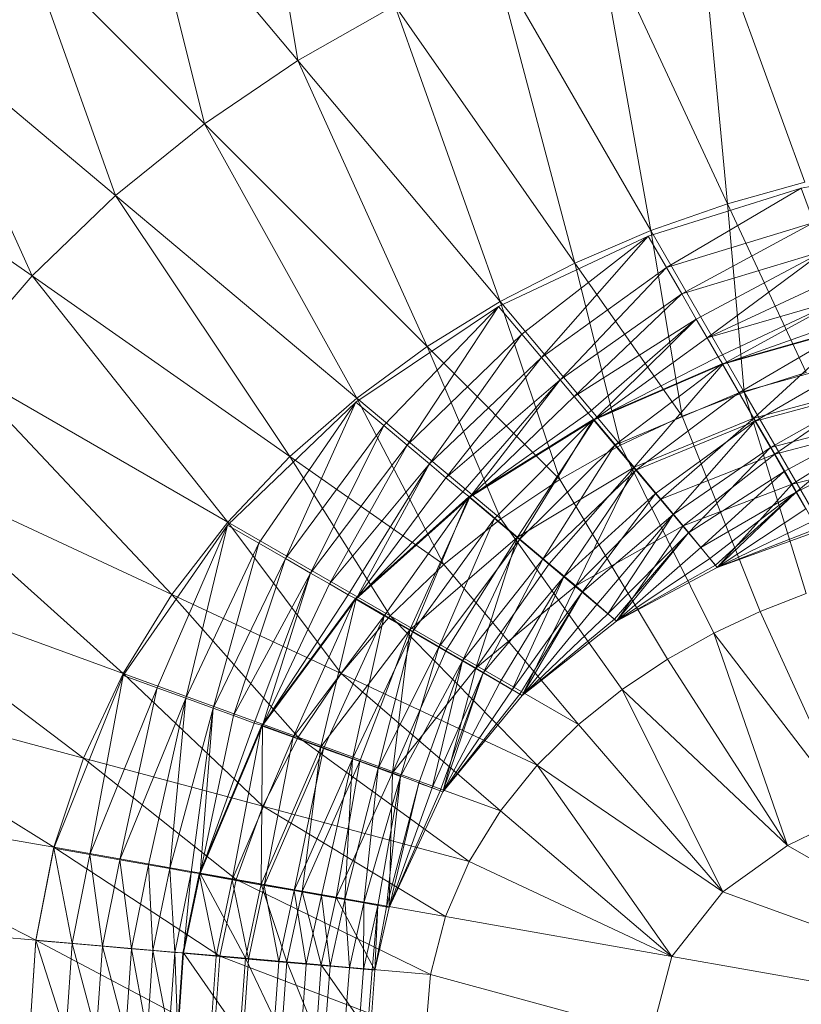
# Model space of a CAD drawing. Header units: metres. Extents: x 391.1 to 427.5, y 12.8 to 28.4.
# Tile 142 of 203: x 406.5428 to 406.6307, y 27.326 to 27.4368. Entities that reach past the tile are written whole.
import ezdxf

# ---------------------------------------------------------------- set-up
doc = ezdxf.new("R2010")
doc.units = ezdxf.units.M
doc.layers.add('A-DETL-____-MBND', color=7, linetype='Continuous', lineweight=18)

# ---------------------------------------------------------------- blocks, each defined once
blk = doc.blocks.new('Family - Inodor PA-152420-02_FON_P0A')
at = {"layer": 'A-DETL-____-MBND', "color": 253, "true_color": 0xaaaaaa}
for p, q in [((0.11998, 0.33779), (0.12462, 0.30944)), ((0.12462, 0.30944), (0.1072, 0.3302)), ((0.1072, 0.3302), (0.11411, 0.30232)), ((0.18164, 0.29575), (0.16961, 0.32879)), ((0.16961, 0.32879), (0.17296, 0.29333)), ((0.17296, 0.29333), (0.15807, 0.32526)), ((0.15807, 0.32526), (0.16433, 0.29031)), ((0.11411, 0.30232), (0.0941, 0.32233)), ((0.0941, 0.32233), (0.1041, 0.29424)), ((0.16433, 0.29031), (0.14668, 0.32087)), ((0.14668, 0.32087), (0.15578, 0.28666)), ((0.13551, 0.31561), (0.12462, 0.30944)), ((0.15578, 0.28666), (0.13551, 0.31561)), ((0.13551, 0.31561), (0.14737, 0.28232)), ((0.1041, 0.29424), (0.08242, 0.31244)), ((0.08242, 0.31244), (0.09472, 0.2852)), ((0.12462, 0.30944), (0.11411, 0.30232)), ((0.14737, 0.28232), (0.12462, 0.30944)), ((0.12462, 0.30944), (0.13916, 0.27727)), ((0.11411, 0.30232), (0.1041, 0.29424)), ((0.13916, 0.27727), (0.11411, 0.30232)), ((0.11411, 0.30232), (0.13124, 0.27147)), ((0.09472, 0.2852), (0.07154, 0.30143)), ((0.19854, 0.29818), (0.18124, 0.29507)), ((0.18164, 0.29575), (0.17296, 0.29333)), ((0.18124, 0.29507), (0.16404, 0.28969)), ((0.18124, 0.29507), (0.16609, 0.28614)), ((0.18124, 0.29507), (0.16609, 0.28614)), ((0.18265, 0.29122), (0.18124, 0.29507)), ((0.18124, 0.29507), (0.18265, 0.29122)), ((0.1041, 0.29424), (0.09472, 0.2852)), ((0.13124, 0.27147), (0.1041, 0.29424)), ((0.1041, 0.29424), (0.12373, 0.26489)), ((0.17296, 0.29333), (0.16433, 0.29031)), ((0.1818, 0.27436), (0.17296, 0.29333)), ((0.17296, 0.29333), (0.17482, 0.27214)), ((0.18265, 0.29122), (0.16609, 0.28614)), ((0.18265, 0.29122), (0.16609, 0.28614)), ((0.18265, 0.29122), (0.1678, 0.28318)), ((0.18265, 0.29122), (0.1678, 0.28318)), ((0.16433, 0.29031), (0.15578, 0.28666)), ((0.17482, 0.27214), (0.16433, 0.29031)), ((0.16433, 0.29031), (0.16785, 0.26942)), ((0.16404, 0.28969), (0.14719, 0.28178)), ((0.16404, 0.28969), (0.14982, 0.27864)), ((0.16404, 0.28969), (0.14982, 0.27864)), ((0.16404, 0.28969), (0.15202, 0.27602)), ((0.16404, 0.28969), (0.15202, 0.27602)), ((0.16609, 0.28614), (0.16404, 0.28969)), ((0.16404, 0.28969), (0.16609, 0.28614)), ((0.18381, 0.28801), (0.1678, 0.28318)), ((0.18381, 0.28801), (0.1678, 0.28318)), ((0.18381, 0.28801), (0.16944, 0.28034)), ((0.18381, 0.28801), (0.16944, 0.28034)), ((0.18381, 0.28801), (0.17066, 0.27823)), ((0.18381, 0.28801), (0.17066, 0.27823)), ((0.15578, 0.28666), (0.14737, 0.28232)), ((0.16609, 0.28614), (0.15202, 0.27602)), ((0.16609, 0.28614), (0.15202, 0.27602)), ((0.16609, 0.28614), (0.15413, 0.27351)), ((0.16609, 0.28614), (0.15413, 0.27351)), ((0.16785, 0.26942), (0.15578, 0.28666)), ((0.15578, 0.28666), (0.16093, 0.26617)), ((0.1678, 0.28318), (0.16609, 0.28614)), ((0.16609, 0.28614), (0.1678, 0.28318)), ((0.09472, 0.2852), (0.0861, 0.27521)), ((0.12373, 0.26489), (0.09472, 0.2852)), ((0.09472, 0.2852), (0.11674, 0.25752)), ((0.18494, 0.28492), (0.17066, 0.27823)), ((0.18494, 0.28492), (0.17066, 0.27823)), ((0.14737, 0.28232), (0.13916, 0.27727)), ((0.16093, 0.26617), (0.14737, 0.28232)), ((0.14737, 0.28232), (0.1541, 0.26233)), ((0.1678, 0.28318), (0.15413, 0.27351)), ((0.1678, 0.28318), (0.15413, 0.27351)), ((0.1678, 0.28318), (0.15569, 0.27164)), ((0.1678, 0.28318), (0.15569, 0.27164)), ((0.16944, 0.28034), (0.1678, 0.28318)), ((0.1678, 0.28318), (0.16944, 0.28034)), ((0.18577, 0.28263), (0.17066, 0.27823)), ((0.18577, 0.28263), (0.17066, 0.27823)), ((0.18577, 0.28263), (0.17189, 0.27611)), ((0.18577, 0.28263), (0.17189, 0.27611)), ((0.18577, 0.28263), (0.17243, 0.27527)), ((0.18577, 0.28263), (0.17243, 0.27527)), ((0.14719, 0.28178), (0.13114, 0.27102)), ((0.14719, 0.28178), (0.13428, 0.26839)), ((0.14719, 0.28178), (0.13428, 0.26839)), ((0.14719, 0.28178), (0.1369, 0.26619)), ((0.14719, 0.28178), (0.1369, 0.26619)), ((0.14982, 0.27864), (0.14719, 0.28178)), ((0.14719, 0.28178), (0.14982, 0.27864)), ((0.16944, 0.28034), (0.15569, 0.27164)), ((0.16944, 0.28034), (0.15569, 0.27164)), ((0.16944, 0.28034), (0.15727, 0.26976)), ((0.16944, 0.28034), (0.15727, 0.26976)), ((0.16944, 0.28034), (0.15796, 0.26903)), ((0.16944, 0.28034), (0.15796, 0.26903)), ((0.17066, 0.27823), (0.16944, 0.28034)), ((0.16944, 0.28034), (0.17066, 0.27823)), ((0.18661, 0.28033), (0.17243, 0.27527)), ((0.18661, 0.28033), (0.17243, 0.27527)), ((0.18691, 0.27948), (0.17234, 0.27532)), ((0.187, 0.27941), (0.17243, 0.27527)), ((0.187, 0.27941), (0.17243, 0.27527)), ((0.18691, 0.27948), (0.17422, 0.27206)), ((0.18691, 0.27948), (0.17422, 0.27206)), ((0.187, 0.27941), (0.17592, 0.26923)), ((0.187, 0.27941), (0.17592, 0.26923)), ((0.14982, 0.27864), (0.1369, 0.26619)), ((0.14982, 0.27864), (0.1369, 0.26619)), ((0.14982, 0.27864), (0.13941, 0.26408)), ((0.14982, 0.27864), (0.13941, 0.26408)), ((0.15202, 0.27602), (0.14982, 0.27864)), ((0.14982, 0.27864), (0.15202, 0.27602)), ((0.17066, 0.27823), (0.15796, 0.26903)), ((0.17066, 0.27823), (0.15796, 0.26903)), ((0.17189, 0.27611), (0.17066, 0.27823)), ((0.17066, 0.27823), (0.17189, 0.27611)), ((0.13916, 0.27727), (0.13124, 0.27147)), ((0.1541, 0.26233), (0.13916, 0.27727)), ((0.13916, 0.27727), (0.14744, 0.25788)), ((0.15202, 0.27602), (0.13941, 0.26408)), ((0.15202, 0.27602), (0.13941, 0.26408)), ((0.15202, 0.27602), (0.14128, 0.26252)), ((0.15202, 0.27602), (0.14128, 0.26252)), ((0.15413, 0.27351), (0.15202, 0.27602)), ((0.15202, 0.27602), (0.15413, 0.27351)), ((0.17189, 0.27611), (0.15796, 0.26903)), ((0.17189, 0.27611), (0.15796, 0.26903)), ((0.17243, 0.27527), (0.17189, 0.27611)), ((0.17189, 0.27611), (0.17243, 0.27527)), ((0.1882, 0.27593), (0.17422, 0.27206)), ((0.1882, 0.27593), (0.17422, 0.27206)), ((0.1882, 0.27593), (0.17605, 0.26889)), ((0.1882, 0.27593), (0.17605, 0.26889)), ((0.11674, 0.25752), (0.0861, 0.27521)), ((0.0861, 0.27521), (0.11043, 0.24938)), ((0.17234, 0.27532), (0.15785, 0.26907)), ((0.17243, 0.27527), (0.15796, 0.26903)), ((0.17243, 0.27527), (0.15796, 0.26903)), ((0.17234, 0.27532), (0.16028, 0.26618)), ((0.17234, 0.27532), (0.16028, 0.26618)), ((0.17243, 0.27527), (0.16244, 0.26369)), ((0.17243, 0.27527), (0.16244, 0.26369)), ((0.17422, 0.27206), (0.17234, 0.27532)), ((0.17234, 0.27532), (0.17422, 0.27206)), ((0.17592, 0.26923), (0.17243, 0.27527)), ((0.17243, 0.27527), (0.17592, 0.26923)), ((0.15413, 0.27351), (0.14128, 0.26252)), ((0.15413, 0.27351), (0.14128, 0.26252)), ((0.15413, 0.27351), (0.14316, 0.26094)), ((0.15413, 0.27351), (0.14316, 0.26094)), ((0.15413, 0.27351), (0.14396, 0.26034)), ((0.15413, 0.27351), (0.14396, 0.26034)), ((0.15569, 0.27164), (0.15413, 0.27351)), ((0.15413, 0.27351), (0.15569, 0.27164)), ((0.1818, 0.27436), (0.17482, 0.27214)), ((0.18939, 0.27285), (0.17592, 0.26923)), ((0.18939, 0.27285), (0.17592, 0.26923)), ((0.18945, 0.2725), (0.17605, 0.26889)), ((0.18945, 0.2725), (0.17605, 0.26889)), ((0.18945, 0.2725), (0.17777, 0.26592)), ((0.18945, 0.2725), (0.17777, 0.26592)), ((0.18939, 0.27285), (0.17826, 0.26518)), ((0.18939, 0.27285), (0.17826, 0.26518)), ((0.13124, 0.27147), (0.12373, 0.26489)), ((0.14744, 0.25788), (0.13124, 0.27147)), ((0.13124, 0.27147), (0.14103, 0.25277)), ((0.15569, 0.27164), (0.14396, 0.26034)), ((0.15569, 0.27164), (0.14396, 0.26034)), ((0.15727, 0.26976), (0.15569, 0.27164)), ((0.15569, 0.27164), (0.15727, 0.26976)), ((0.17422, 0.27206), (0.16028, 0.26618)), ((0.17422, 0.27206), (0.16028, 0.26618)), ((0.17422, 0.27206), (0.16263, 0.26338)), ((0.17422, 0.27206), (0.16263, 0.26338)), ((0.17482, 0.27214), (0.16785, 0.26942)), ((0.17605, 0.26889), (0.17422, 0.27206)), ((0.17422, 0.27206), (0.17605, 0.26889)), ((0.18692, 0.25119), (0.17482, 0.27214)), ((0.17482, 0.27214), (0.18179, 0.24951)), ((0.13114, 0.27102), (0.11669, 0.25718)), ((0.13114, 0.27102), (0.12024, 0.25514)), ((0.13114, 0.27102), (0.12024, 0.25514)), ((0.13114, 0.27102), (0.12321, 0.25343)), ((0.13114, 0.27102), (0.12321, 0.25343)), ((0.13428, 0.26839), (0.13114, 0.27102)), ((0.13114, 0.27102), (0.13428, 0.26839)), ((0.15785, 0.26907), (0.14385, 0.26035)), ((0.15727, 0.26976), (0.14396, 0.26034)), ((0.15727, 0.26976), (0.14396, 0.26034)), ((0.15796, 0.26903), (0.14396, 0.26034)), ((0.15796, 0.26903), (0.14396, 0.26034)), ((0.15785, 0.26907), (0.14674, 0.25793)), ((0.15785, 0.26907), (0.14674, 0.25793)), ((0.15796, 0.26903), (0.14931, 0.25585)), ((0.15796, 0.26903), (0.14931, 0.25585)), ((0.15785, 0.26907), (0.14954, 0.25558)), ((0.15785, 0.26907), (0.14954, 0.25558)), ((0.15796, 0.26903), (0.15727, 0.26976)), ((0.15727, 0.26976), (0.15796, 0.26903)), ((0.16028, 0.26618), (0.15785, 0.26907)), ((0.15785, 0.26907), (0.16028, 0.26618)), ((0.16244, 0.26369), (0.15796, 0.26903)), ((0.15796, 0.26903), (0.16244, 0.26369)), ((0.16785, 0.26942), (0.16093, 0.26617)), ((0.17592, 0.26923), (0.16244, 0.26369)), ((0.17592, 0.26923), (0.16244, 0.26369)), ((0.17592, 0.26923), (0.16545, 0.26011)), ((0.17592, 0.26923), (0.16545, 0.26011)), ((0.16785, 0.26942), (0.17661, 0.24748)), ((0.17826, 0.26518), (0.17592, 0.26923)), ((0.17592, 0.26923), (0.17826, 0.26518)), ((0.19063, 0.26927), (0.17777, 0.26592)), ((0.19063, 0.26927), (0.17777, 0.26592)), ((0.19063, 0.26927), (0.17932, 0.26323)), ((0.19063, 0.26927), (0.17932, 0.26323)), ((0.19063, 0.26927), (0.18066, 0.26091)), ((0.19063, 0.26927), (0.18066, 0.26091)), ((0.13428, 0.26839), (0.12321, 0.25343)), ((0.13428, 0.26839), (0.12321, 0.25343)), ((0.13428, 0.26839), (0.12605, 0.25179)), ((0.13428, 0.26839), (0.12605, 0.25179)), ((0.1369, 0.26619), (0.13428, 0.26839)), ((0.13428, 0.26839), (0.1369, 0.26619)), ((0.17605, 0.26889), (0.16263, 0.26338)), ((0.17605, 0.26889), (0.16263, 0.26338)), ((0.17605, 0.26889), (0.16483, 0.26075)), ((0.17605, 0.26889), (0.16483, 0.26075)), ((0.17605, 0.26889), (0.16682, 0.25837)), ((0.17605, 0.26889), (0.16682, 0.25837)), ((0.17777, 0.26592), (0.17605, 0.26889)), ((0.17605, 0.26889), (0.17777, 0.26592)), ((0.19099, 0.26846), (0.17826, 0.26518)), ((0.19099, 0.26846), (0.17826, 0.26518)), ((0.19099, 0.26846), (0.18021, 0.26181)), ((0.19099, 0.26846), (0.18021, 0.26181)), ((0.1369, 0.26619), (0.12605, 0.25179)), ((0.1369, 0.26619), (0.12605, 0.25179)), ((0.1369, 0.26619), (0.12816, 0.25057)), ((0.1369, 0.26619), (0.12816, 0.25057)), ((0.13941, 0.26408), (0.1369, 0.26619)), ((0.1369, 0.26619), (0.13941, 0.26408)), ((0.16028, 0.26618), (0.14954, 0.25558)), ((0.16028, 0.26618), (0.14954, 0.25558)), ((0.16028, 0.26618), (0.15217, 0.25337)), ((0.16028, 0.26618), (0.15217, 0.25337)), ((0.16093, 0.26617), (0.1541, 0.26233)), ((0.16263, 0.26338), (0.16028, 0.26618)), ((0.16028, 0.26618), (0.16263, 0.26338)), ((0.16093, 0.26617), (0.1714, 0.24503)), ((0.17777, 0.26592), (0.16682, 0.25837)), ((0.17777, 0.26592), (0.16682, 0.25837)), ((0.17777, 0.26592), (0.16855, 0.25632)), ((0.17777, 0.26592), (0.16855, 0.25632)), ((0.17932, 0.26323), (0.17777, 0.26592)), ((0.17777, 0.26592), (0.17932, 0.26323)), ((0.19169, 0.26636), (0.18066, 0.26091)), ((0.19169, 0.26636), (0.18066, 0.26091)), ((0.12373, 0.26489), (0.11674, 0.25752)), ((0.14103, 0.25277), (0.12373, 0.26489)), ((0.12373, 0.26489), (0.135, 0.24698)), ((0.17826, 0.26518), (0.16545, 0.26011)), ((0.17826, 0.26518), (0.16545, 0.26011)), ((0.17826, 0.26518), (0.16795, 0.25712)), ((0.17826, 0.26518), (0.16795, 0.25712)), ((0.18021, 0.26181), (0.17826, 0.26518)), ((0.17826, 0.26518), (0.18021, 0.26181)), ((0.19232, 0.2648), (0.18021, 0.26181)), ((0.19232, 0.2648), (0.18021, 0.26181)), ((0.19232, 0.2648), (0.18021, 0.26181)), ((0.11043, 0.24938), (0.07843, 0.26431)), ((0.07843, 0.26431), (0.10496, 0.24052)), ((0.13941, 0.26408), (0.12816, 0.25057)), ((0.13941, 0.26408), (0.12816, 0.25057)), ((0.13941, 0.26408), (0.13028, 0.24934)), ((0.13941, 0.26408), (0.13028, 0.24934)), ((0.13941, 0.26408), (0.13117, 0.24889)), ((0.13941, 0.26408), (0.13117, 0.24889)), ((0.14128, 0.26252), (0.13941, 0.26408)), ((0.13941, 0.26408), (0.14128, 0.26252)), ((0.16244, 0.26369), (0.14931, 0.25585)), ((0.16244, 0.26369), (0.14931, 0.25585)), ((0.16244, 0.26369), (0.15289, 0.25285)), ((0.16244, 0.26369), (0.15289, 0.25285)), ((0.16244, 0.26369), (0.15587, 0.25035)), ((0.16244, 0.26369), (0.15587, 0.25035)), ((0.16545, 0.26011), (0.16244, 0.26369)), ((0.16244, 0.26369), (0.16545, 0.26011)), ((0.14128, 0.26252), (0.13117, 0.24889)), ((0.14128, 0.26252), (0.13117, 0.24889)), ((0.14316, 0.26094), (0.14128, 0.26252)), ((0.14128, 0.26252), (0.14316, 0.26094)), ((0.16263, 0.26338), (0.15217, 0.25337)), ((0.16263, 0.26338), (0.15217, 0.25337)), ((0.16263, 0.26338), (0.15455, 0.25138)), ((0.16263, 0.26338), (0.15455, 0.25138)), ((0.16483, 0.26075), (0.16263, 0.26338)), ((0.16263, 0.26338), (0.16483, 0.26075)), ((0.17932, 0.26323), (0.16855, 0.25632)), ((0.17932, 0.26323), (0.16855, 0.25632)), ((0.17932, 0.26323), (0.16994, 0.25466)), ((0.17932, 0.26323), (0.16994, 0.25466)), ((0.18066, 0.26091), (0.17932, 0.26323)), ((0.17932, 0.26323), (0.18066, 0.26091)), ((0.1541, 0.26233), (0.14744, 0.25788)), ((0.1541, 0.26233), (0.16621, 0.24213)), ((0.18021, 0.26181), (0.16795, 0.25712)), ((0.18021, 0.26181), (0.16795, 0.25712)), ((0.18021, 0.26181), (0.16795, 0.25712)), ((0.18021, 0.26181), (0.1718, 0.25244)), ((0.18021, 0.26181), (0.1718, 0.25244)), ((0.18319, 0.25653), (0.18021, 0.26181)), ((0.18021, 0.26181), (0.18319, 0.25653)), ((0.14385, 0.26035), (0.13106, 0.24889)), ((0.14316, 0.26094), (0.13117, 0.24889)), ((0.14316, 0.26094), (0.13117, 0.24889)), ((0.14396, 0.26034), (0.13117, 0.24889)), ((0.14396, 0.26034), (0.13117, 0.24889)), ((0.14385, 0.26035), (0.13433, 0.247)), ((0.14385, 0.26035), (0.13433, 0.247)), ((0.14396, 0.26034), (0.13722, 0.2454)), ((0.14396, 0.26034), (0.13722, 0.2454)), ((0.14385, 0.26035), (0.1375, 0.24517)), ((0.14385, 0.26035), (0.1375, 0.24517)), ((0.14396, 0.26034), (0.14316, 0.26094)), ((0.14316, 0.26094), (0.14396, 0.26034)), ((0.14674, 0.25793), (0.14385, 0.26035)), ((0.14385, 0.26035), (0.14674, 0.25793)), ((0.14931, 0.25585), (0.14396, 0.26034)), ((0.14396, 0.26034), (0.14931, 0.25585)), ((0.16483, 0.26075), (0.15455, 0.25138)), ((0.16483, 0.26075), (0.15455, 0.25138)), ((0.16483, 0.26075), (0.1566, 0.24966)), ((0.16483, 0.26075), (0.1566, 0.24966)), ((0.16682, 0.25837), (0.16483, 0.26075)), ((0.16483, 0.26075), (0.16682, 0.25837)), ((0.18066, 0.26091), (0.16994, 0.25466)), ((0.18066, 0.26091), (0.16994, 0.25466)), ((0.18066, 0.26091), (0.17097, 0.25343)), ((0.18066, 0.26091), (0.17097, 0.25343)), ((0.18066, 0.26091), (0.1716, 0.25268)), ((0.18066, 0.26091), (0.1716, 0.25268)), ((0.18066, 0.26091), (0.1718, 0.25244)), ((0.18066, 0.26091), (0.1718, 0.25244)), ((0.18174, 0.25903), (0.18066, 0.26091)), ((0.18066, 0.26091), (0.18174, 0.25903)), ((0.16545, 0.26011), (0.15587, 0.25035)), ((0.16545, 0.26011), (0.15587, 0.25035)), ((0.16795, 0.25712), (0.16545, 0.26011)), ((0.16545, 0.26011), (0.16795, 0.25712)), ((0.16682, 0.25837), (0.1566, 0.24966)), ((0.16682, 0.25837), (0.1566, 0.24966)), ((0.16682, 0.25837), (0.15826, 0.24826)), ((0.16682, 0.25837), (0.15826, 0.24826)), ((0.16682, 0.25837), (0.15949, 0.24723)), ((0.16682, 0.25837), (0.15949, 0.24723)), ((0.16855, 0.25632), (0.16682, 0.25837)), ((0.16682, 0.25837), (0.16855, 0.25632)), ((0.18174, 0.25903), (0.1718, 0.25244)), ((0.18174, 0.25903), (0.1718, 0.25244)), ((0.11669, 0.25718), (0.10495, 0.24029)), ((0.11669, 0.25718), (0.1088, 0.2389)), ((0.11669, 0.25718), (0.1088, 0.2389)), ((0.11674, 0.25752), (0.11043, 0.24938)), ((0.11669, 0.25718), (0.11202, 0.23773)), ((0.11669, 0.25718), (0.11202, 0.23773)), ((0.12024, 0.25514), (0.11669, 0.25718)), ((0.11669, 0.25718), (0.12024, 0.25514)), ((0.135, 0.24698), (0.11674, 0.25752)), ((0.11674, 0.25752), (0.12949, 0.24049)), ((0.14674, 0.25793), (0.1375, 0.24517)), ((0.14674, 0.25793), (0.1375, 0.24517)), ((0.14674, 0.25793), (0.14047, 0.24346)), ((0.14674, 0.25793), (0.14047, 0.24346)), ((0.14744, 0.25788), (0.14103, 0.25277)), ((0.14954, 0.25558), (0.14674, 0.25793)), ((0.14674, 0.25793), (0.14954, 0.25558)), ((0.14744, 0.25788), (0.1611, 0.23872)), ((0.16795, 0.25712), (0.15587, 0.25035)), ((0.16795, 0.25712), (0.15587, 0.25035)), ((0.16795, 0.25712), (0.15587, 0.25035)), ((0.16795, 0.25712), (0.16048, 0.2464)), ((0.16795, 0.25712), (0.16048, 0.2464)), ((0.1718, 0.25244), (0.16795, 0.25712)), ((0.16795, 0.25712), (0.1718, 0.25244)), ((0.18254, 0.25765), (0.1718, 0.25244)), ((0.18254, 0.25765), (0.1718, 0.25244)), ((0.14931, 0.25585), (0.13722, 0.2454)), ((0.14931, 0.25585), (0.13722, 0.2454)), ((0.14931, 0.25585), (0.14126, 0.24306)), ((0.14931, 0.25585), (0.14126, 0.24306)), ((0.14931, 0.25585), (0.14464, 0.24112)), ((0.14931, 0.25585), (0.14464, 0.24112)), ((0.15289, 0.25285), (0.14931, 0.25585)), ((0.14931, 0.25585), (0.15289, 0.25285)), ((0.16855, 0.25632), (0.15949, 0.24723)), ((0.16855, 0.25632), (0.15949, 0.24723)), ((0.16855, 0.25632), (0.16024, 0.24661)), ((0.16855, 0.25632), (0.16024, 0.24661)), ((0.16855, 0.25632), (0.16048, 0.2464)), ((0.16855, 0.25632), (0.16048, 0.2464)), ((0.16994, 0.25466), (0.16855, 0.25632)), ((0.16855, 0.25632), (0.16994, 0.25466)), ((0.18303, 0.2568), (0.1718, 0.25244)), ((0.18303, 0.2568), (0.1718, 0.25244)), ((0.18319, 0.25653), (0.1718, 0.25244)), ((0.18319, 0.25653), (0.1718, 0.25244)), ((0.1718, 0.25244), (0.18319, 0.25653)), ((0.18319, 0.25653), (0.1718, 0.25244)), ((0.12024, 0.25514), (0.11202, 0.23773)), ((0.12024, 0.25514), (0.11202, 0.23773)), ((0.12024, 0.25514), (0.1151, 0.23661)), ((0.12024, 0.25514), (0.1151, 0.23661)), ((0.12321, 0.25343), (0.12024, 0.25514)), ((0.12024, 0.25514), (0.12321, 0.25343)), ((0.14954, 0.25558), (0.14047, 0.24346)), ((0.14954, 0.25558), (0.14047, 0.24346)), ((0.14954, 0.25558), (0.14315, 0.24191)), ((0.14954, 0.25558), (0.14315, 0.24191)), ((0.15217, 0.25337), (0.14954, 0.25558)), ((0.14954, 0.25558), (0.15217, 0.25337)), ((0.16994, 0.25466), (0.16048, 0.2464)), ((0.16994, 0.25466), (0.16048, 0.2464)), ((0.17097, 0.25343), (0.16994, 0.25466)), ((0.16994, 0.25466), (0.17097, 0.25343)), ((0.10496, 0.24052), (0.07185, 0.25257)), ((0.1005, 0.231), (0.07185, 0.25257)), ((0.12321, 0.25343), (0.1151, 0.23661)), ((0.12321, 0.25343), (0.1151, 0.23661)), ((0.12321, 0.25343), (0.11739, 0.23577)), ((0.12321, 0.25343), (0.11739, 0.23577)), ((0.12605, 0.25179), (0.12321, 0.25343)), ((0.12321, 0.25343), (0.12605, 0.25179)), ((0.14103, 0.25277), (0.135, 0.24698)), ((0.14103, 0.25277), (0.15617, 0.23475)), ((0.15217, 0.25337), (0.14315, 0.24191)), ((0.15217, 0.25337), (0.14315, 0.24191)), ((0.15289, 0.25285), (0.14464, 0.24112)), ((0.15289, 0.25285), (0.14464, 0.24112)), ((0.15217, 0.25337), (0.14547, 0.24057)), ((0.15217, 0.25337), (0.14547, 0.24057)), ((0.15455, 0.25138), (0.15217, 0.25337)), ((0.15217, 0.25337), (0.15455, 0.25138)), ((0.15587, 0.25035), (0.15289, 0.25285)), ((0.15289, 0.25285), (0.15587, 0.25035)), ((0.17097, 0.25343), (0.16048, 0.2464)), ((0.17097, 0.25343), (0.16048, 0.2464)), ((0.1716, 0.25268), (0.16048, 0.2464)), ((0.1716, 0.25268), (0.16048, 0.2464)), ((0.1718, 0.25244), (0.16048, 0.2464)), ((0.1718, 0.25244), (0.16048, 0.2464)), ((0.16048, 0.2464), (0.1718, 0.25244)), ((0.1718, 0.25244), (0.16048, 0.2464)), ((0.1716, 0.25268), (0.17097, 0.25343)), ((0.17097, 0.25343), (0.1716, 0.25268)), ((0.1718, 0.25244), (0.1716, 0.25268)), ((0.1716, 0.25268), (0.1718, 0.25244)), ((0.12605, 0.25179), (0.11739, 0.23577)), ((0.12605, 0.25179), (0.11739, 0.23577)), ((0.12605, 0.25179), (0.11969, 0.23493)), ((0.12605, 0.25179), (0.11969, 0.23493)), ((0.12605, 0.25179), (0.12065, 0.23464)), ((0.12605, 0.25179), (0.12065, 0.23464)), ((0.12816, 0.25057), (0.12605, 0.25179)), ((0.12605, 0.25179), (0.12816, 0.25057)), ((0.15455, 0.25138), (0.14547, 0.24057)), ((0.15455, 0.25138), (0.14547, 0.24057)), ((0.15455, 0.25138), (0.14735, 0.23948)), ((0.15455, 0.25138), (0.14735, 0.23948)), ((0.15455, 0.25138), (0.14874, 0.23868)), ((0.15455, 0.25138), (0.14874, 0.23868)), ((0.1566, 0.24966), (0.15455, 0.25138)), ((0.15455, 0.25138), (0.1566, 0.24966)), ((0.12816, 0.25057), (0.12065, 0.23464)), ((0.12816, 0.25057), (0.12065, 0.23464)), ((0.13028, 0.24934), (0.12816, 0.25057)), ((0.12816, 0.25057), (0.13028, 0.24934)), ((0.15587, 0.25035), (0.14464, 0.24112)), ((0.15587, 0.25035), (0.14464, 0.24112)), ((0.15587, 0.25035), (0.14464, 0.24112)), ((0.15587, 0.25035), (0.14986, 0.23804)), ((0.15587, 0.25035), (0.14986, 0.23804)), ((0.16048, 0.2464), (0.15587, 0.25035)), ((0.15587, 0.25035), (0.16048, 0.2464)), ((0.11043, 0.24938), (0.10496, 0.24052)), ((0.12949, 0.24049), (0.11043, 0.24938)), ((0.11043, 0.24938), (0.12466, 0.23335)), ((0.13028, 0.24934), (0.12065, 0.23464)), ((0.13028, 0.24934), (0.12065, 0.23464)), ((0.13117, 0.24889), (0.13028, 0.24934)), ((0.13028, 0.24934), (0.13117, 0.24889)), ((0.1566, 0.24966), (0.14874, 0.23868)), ((0.1566, 0.24966), (0.14874, 0.23868)), ((0.1566, 0.24966), (0.14959, 0.23819)), ((0.1566, 0.24966), (0.14959, 0.23819)), ((0.1566, 0.24966), (0.14986, 0.23804)), ((0.1566, 0.24966), (0.14986, 0.23804)), ((0.15826, 0.24826), (0.1566, 0.24966)), ((0.1566, 0.24966), (0.15826, 0.24826)), ((0.18179, 0.24951), (0.17661, 0.24748)), ((0.13106, 0.24889), (0.12054, 0.23462)), ((0.13117, 0.24889), (0.12065, 0.23464)), ((0.13117, 0.24889), (0.12065, 0.23464)), ((0.13106, 0.24889), (0.12409, 0.23333)), ((0.13106, 0.24889), (0.12409, 0.23333)), ((0.13117, 0.24889), (0.12721, 0.23226)), ((0.13117, 0.24889), (0.12721, 0.23226)), ((0.13433, 0.247), (0.13106, 0.24889)), ((0.13106, 0.24889), (0.13433, 0.247)), ((0.13722, 0.2454), (0.13117, 0.24889)), ((0.13117, 0.24889), (0.13722, 0.2454)), ((0.15826, 0.24826), (0.14986, 0.23804)), ((0.15826, 0.24826), (0.14986, 0.23804)), ((0.15949, 0.24723), (0.15826, 0.24826)), ((0.15826, 0.24826), (0.15949, 0.24723)), ((0.13433, 0.247), (0.12409, 0.23333)), ((0.13433, 0.247), (0.12409, 0.23333)), ((0.13433, 0.247), (0.12752, 0.23208)), ((0.13433, 0.247), (0.12752, 0.23208)), ((0.135, 0.24698), (0.12949, 0.24049)), ((0.13433, 0.247), (0.13075, 0.23091)), ((0.13433, 0.247), (0.13075, 0.23091)), ((0.1375, 0.24517), (0.13433, 0.247)), ((0.13433, 0.247), (0.1375, 0.24517)), ((0.15617, 0.23475), (0.135, 0.24698)), ((0.135, 0.24698), (0.15155, 0.23021)), ((0.15949, 0.24723), (0.14986, 0.23804)), ((0.15949, 0.24723), (0.14986, 0.23804)), ((0.16024, 0.24661), (0.15949, 0.24723)), ((0.15949, 0.24723), (0.16024, 0.24661)), ((0.17661, 0.24748), (0.1714, 0.24503)), ((0.18699, 0.22469), (0.17661, 0.24748)), ((0.16024, 0.24661), (0.14986, 0.23804)), ((0.16024, 0.24661), (0.14986, 0.23804)), ((0.16048, 0.2464), (0.14986, 0.23804)), ((0.16048, 0.2464), (0.14986, 0.23804)), ((0.16048, 0.2464), (0.14986, 0.23804)), ((0.16048, 0.2464), (0.14986, 0.23804)), ((0.16048, 0.2464), (0.16024, 0.24661)), ((0.16024, 0.24661), (0.16048, 0.2464)), ((0.13722, 0.2454), (0.12721, 0.23226)), ((0.13722, 0.2454), (0.12721, 0.23226)), ((0.1375, 0.24517), (0.13075, 0.23091)), ((0.1375, 0.24517), (0.13075, 0.23091)), ((0.13722, 0.2454), (0.1316, 0.23066)), ((0.13722, 0.2454), (0.1316, 0.23066)), ((0.1375, 0.24517), (0.13366, 0.22985)), ((0.1375, 0.24517), (0.13366, 0.22985)), ((0.13722, 0.2454), (0.13526, 0.22933)), ((0.13722, 0.2454), (0.13526, 0.22933)), ((0.14126, 0.24306), (0.13722, 0.2454)), ((0.13722, 0.2454), (0.14126, 0.24306)), ((0.14047, 0.24346), (0.1375, 0.24517)), ((0.1375, 0.24517), (0.14047, 0.24346)), ((0.1714, 0.24503), (0.16621, 0.24213)), ((0.18699, 0.22469), (0.1714, 0.24503)), ((0.1714, 0.24503), (0.17968, 0.22118)), ((0.14047, 0.24346), (0.13366, 0.22985)), ((0.14047, 0.24346), (0.13366, 0.22985)), ((0.14126, 0.24306), (0.13526, 0.22933)), ((0.14126, 0.24306), (0.13526, 0.22933)), ((0.14047, 0.24346), (0.13617, 0.22893)), ((0.14047, 0.24346), (0.13617, 0.22893)), ((0.14315, 0.24191), (0.14047, 0.24346)), ((0.14047, 0.24346), (0.14315, 0.24191)), ((0.14464, 0.24112), (0.14126, 0.24306)), ((0.14126, 0.24306), (0.14464, 0.24112)), ((0.14315, 0.24191), (0.13617, 0.22893)), ((0.14315, 0.24191), (0.13617, 0.22893)), ((0.14315, 0.24191), (0.13822, 0.22819)), ((0.14315, 0.24191), (0.13822, 0.22819)), ((0.14315, 0.24191), (0.13972, 0.22764)), ((0.14315, 0.24191), (0.13972, 0.22764)), ((0.14547, 0.24057), (0.14315, 0.24191)), ((0.14315, 0.24191), (0.14547, 0.24057)), ((0.16621, 0.24213), (0.1611, 0.23872)), ((0.17968, 0.22118), (0.16621, 0.24213)), ((0.10495, 0.24029), (0.09718, 0.22085)), ((0.10496, 0.24052), (0.1005, 0.231)), ((0.10495, 0.24029), (0.10122, 0.22015)), ((0.10495, 0.24029), (0.10122, 0.22015)), ((0.1088, 0.2389), (0.10495, 0.24029)), ((0.10495, 0.24029), (0.1088, 0.2389)), ((0.12466, 0.23335), (0.10496, 0.24052)), ((0.12067, 0.2256), (0.10496, 0.24052)), ((0.12949, 0.24049), (0.12466, 0.23335)), ((0.15155, 0.23021), (0.12949, 0.24049)), ((0.12949, 0.24049), (0.1474, 0.22507)), ((0.14464, 0.24112), (0.13526, 0.22933)), ((0.14464, 0.24112), (0.13526, 0.22933)), ((0.14464, 0.24112), (0.13526, 0.22933)), ((0.14547, 0.24057), (0.13972, 0.22764)), ((0.14547, 0.24057), (0.13972, 0.22764)), ((0.14547, 0.24057), (0.14064, 0.2273)), ((0.14547, 0.24057), (0.14064, 0.2273)), ((0.14464, 0.24112), (0.14094, 0.2272)), ((0.14464, 0.24112), (0.14094, 0.2272)), ((0.14547, 0.24057), (0.14094, 0.2272)), ((0.14547, 0.24057), (0.14094, 0.2272)), ((0.14986, 0.23804), (0.14464, 0.24112)), ((0.14464, 0.24112), (0.14986, 0.23804)), ((0.14735, 0.23948), (0.14547, 0.24057)), ((0.14547, 0.24057), (0.14735, 0.23948)), ((0.1005, 0.231), (0.06653, 0.2401)), ((0.09718, 0.22096), (0.06653, 0.2401)), ((0.14735, 0.23948), (0.14094, 0.2272)), ((0.14735, 0.23948), (0.14094, 0.2272)), ((0.14874, 0.23868), (0.14735, 0.23948)), ((0.14735, 0.23948), (0.14874, 0.23868)), ((0.1088, 0.2389), (0.10122, 0.22015)), ((0.1088, 0.2389), (0.10122, 0.22015)), ((0.1088, 0.2389), (0.10458, 0.21955)), ((0.1088, 0.2389), (0.10458, 0.21955)), ((0.11202, 0.23773), (0.1088, 0.2389)), ((0.1088, 0.2389), (0.11202, 0.23773)), ((0.14874, 0.23868), (0.14094, 0.2272)), ((0.14874, 0.23868), (0.14094, 0.2272)), ((0.14959, 0.23819), (0.14094, 0.2272)), ((0.14959, 0.23819), (0.14094, 0.2272)), ((0.14986, 0.23804), (0.14094, 0.2272)), ((0.14986, 0.23804), (0.14094, 0.2272)), ((0.14094, 0.2272), (0.14986, 0.23804)), ((0.14986, 0.23804), (0.14094, 0.2272)), ((0.14959, 0.23819), (0.14874, 0.23868)), ((0.14874, 0.23868), (0.14959, 0.23819)), ((0.14986, 0.23804), (0.14959, 0.23819)), ((0.14959, 0.23819), (0.14986, 0.23804)), ((0.1611, 0.23872), (0.15617, 0.23475)), ((0.17968, 0.22118), (0.1611, 0.23872)), ((0.1611, 0.23872), (0.17244, 0.21596)), ((0.11202, 0.23773), (0.10458, 0.21955)), ((0.11202, 0.23773), (0.10458, 0.21955)), ((0.11202, 0.23773), (0.10781, 0.21898)), ((0.11202, 0.23773), (0.10781, 0.21898)), ((0.11202, 0.23773), (0.11021, 0.21856)), ((0.11202, 0.23773), (0.11021, 0.21856)), ((0.1151, 0.23661), (0.11202, 0.23773)), ((0.11202, 0.23773), (0.1151, 0.23661)), ((0.1151, 0.23661), (0.11021, 0.21856)), ((0.1151, 0.23661), (0.11021, 0.21856)), ((0.1151, 0.23661), (0.11263, 0.21813)), ((0.1151, 0.23661), (0.11263, 0.21813)), ((0.1151, 0.23661), (0.11362, 0.21801)), ((0.1151, 0.23661), (0.11362, 0.21801)), ((0.11739, 0.23577), (0.1151, 0.23661)), ((0.1151, 0.23661), (0.11739, 0.23577)), ((0.11739, 0.23577), (0.11362, 0.21801)), ((0.11739, 0.23577), (0.11362, 0.21801)), ((0.11969, 0.23493), (0.11362, 0.21801)), ((0.11969, 0.23493), (0.11362, 0.21801)), ((0.11969, 0.23493), (0.11739, 0.23577)), ((0.11739, 0.23577), (0.11969, 0.23493)), ((0.12065, 0.23464), (0.11969, 0.23493)), ((0.11969, 0.23493), (0.12065, 0.23464)), ((0.15617, 0.23475), (0.15155, 0.23021)), ((0.17244, 0.21596), (0.15617, 0.23475)), ((0.12054, 0.23462), (0.11352, 0.21797)), ((0.12065, 0.23464), (0.11362, 0.21801)), ((0.12065, 0.23464), (0.11362, 0.21801)), ((0.12054, 0.23462), (0.11723, 0.21732)), ((0.12054, 0.23462), (0.11723, 0.21732)), ((0.12065, 0.23464), (0.1205, 0.2168)), ((0.12065, 0.23464), (0.1205, 0.2168)), ((0.12409, 0.23333), (0.12054, 0.23462)), ((0.12054, 0.23462), (0.12409, 0.23333)), ((0.12721, 0.23226), (0.12065, 0.23464)), ((0.12065, 0.23464), (0.12721, 0.23226)), ((0.12409, 0.23333), (0.11723, 0.21732)), ((0.12409, 0.23333), (0.11723, 0.21732)), ((0.12466, 0.23335), (0.12067, 0.2256)), ((0.12409, 0.23333), (0.12084, 0.21668)), ((0.12409, 0.23333), (0.12084, 0.21668)), ((0.12752, 0.23208), (0.12409, 0.23333)), ((0.12409, 0.23333), (0.12752, 0.23208)), ((0.1474, 0.22507), (0.12466, 0.23335)), ((0.12466, 0.23335), (0.1439, 0.21937)), ((0.12721, 0.23226), (0.1205, 0.2168)), ((0.12721, 0.23226), (0.1205, 0.2168)), ((0.12752, 0.23208), (0.12084, 0.21668)), ((0.12752, 0.23208), (0.12084, 0.21668)), ((0.12752, 0.23208), (0.12421, 0.21609)), ((0.12752, 0.23208), (0.12421, 0.21609)), ((0.12721, 0.23226), (0.1251, 0.21599)), ((0.12721, 0.23226), (0.1251, 0.21599)), ((0.1316, 0.23066), (0.12721, 0.23226)), ((0.12721, 0.23226), (0.1316, 0.23066)), ((0.13075, 0.23091), (0.12752, 0.23208)), ((0.12752, 0.23208), (0.13075, 0.23091)), ((0.1005, 0.231), (0.09718, 0.22096)), ((0.12067, 0.2256), (0.1005, 0.231)), ((0.11768, 0.21734), (0.1005, 0.231)), ((0.13075, 0.23091), (0.12421, 0.21609)), ((0.13075, 0.23091), (0.12421, 0.21609)), ((0.1316, 0.23066), (0.1251, 0.21599)), ((0.1316, 0.23066), (0.1251, 0.21599)), ((0.13075, 0.23091), (0.12727, 0.21555)), ((0.13075, 0.23091), (0.12727, 0.21555)), ((0.1316, 0.23066), (0.12893, 0.21531)), ((0.1316, 0.23066), (0.12893, 0.21531)), ((0.13075, 0.23091), (0.12991, 0.21508)), ((0.13075, 0.23091), (0.12991, 0.21508)), ((0.13366, 0.22985), (0.13075, 0.23091)), ((0.13075, 0.23091), (0.13366, 0.22985)), ((0.13526, 0.22933), (0.1316, 0.23066)), ((0.1316, 0.23066), (0.13526, 0.22933)), ((0.12893, 0.21531), (0.13526, 0.22933)), ((0.13526, 0.22933), (0.12893, 0.21531)), ((0.13526, 0.22933), (0.12893, 0.21531)), ((0.13366, 0.22985), (0.12991, 0.21508)), ((0.13366, 0.22985), (0.12991, 0.21508)), ((0.13366, 0.22985), (0.13204, 0.2147)), ((0.13366, 0.22985), (0.13204, 0.2147)), ((0.13617, 0.22893), (0.13366, 0.22985)), ((0.13366, 0.22985), (0.13617, 0.22893)), ((0.13526, 0.22933), (0.13489, 0.2142)), ((0.13526, 0.22933), (0.13489, 0.2142)), ((0.14094, 0.2272), (0.13526, 0.22933)), ((0.13526, 0.22933), (0.14094, 0.2272)), ((0.15155, 0.23021), (0.1474, 0.22507)), ((0.17244, 0.21596), (0.15155, 0.23021)), ((0.15155, 0.23021), (0.16667, 0.2087)), ((0.13617, 0.22893), (0.13204, 0.2147)), ((0.13617, 0.22893), (0.13204, 0.2147)), ((0.13617, 0.22893), (0.13362, 0.21443)), ((0.13617, 0.22893), (0.13362, 0.21443)), ((0.13617, 0.22893), (0.1346, 0.21427)), ((0.13617, 0.22893), (0.1346, 0.21427)), ((0.13822, 0.22819), (0.1346, 0.21427)), ((0.13822, 0.22819), (0.1346, 0.21427)), ((0.13822, 0.22819), (0.13489, 0.2142)), ((0.13822, 0.22819), (0.13489, 0.2142)), ((0.13972, 0.22764), (0.13822, 0.22819)), ((0.13822, 0.22819), (0.13972, 0.22764)), ((0.09718, 0.22096), (0.06262, 0.22705)), ((0.09514, 0.21053), (0.06262, 0.22705)), ((0.13972, 0.22764), (0.13489, 0.2142)), ((0.13972, 0.22764), (0.13489, 0.2142)), ((0.14064, 0.2273), (0.13489, 0.2142)), ((0.14064, 0.2273), (0.13489, 0.2142)), ((0.13489, 0.2142), (0.14094, 0.2272)), ((0.14094, 0.2272), (0.13489, 0.2142)), ((0.13489, 0.2142), (0.14094, 0.2272)), ((0.14094, 0.2272), (0.13489, 0.2142)), ((0.14064, 0.2273), (0.13972, 0.22764)), ((0.13972, 0.22764), (0.14064, 0.2273)), ((0.14094, 0.2272), (0.14064, 0.2273)), ((0.14064, 0.2273), (0.14094, 0.2272)), ((0.12067, 0.2256), (0.11768, 0.21734)), ((0.1439, 0.21937), (0.12067, 0.2256)), ((0.14123, 0.21319), (0.12067, 0.2256)), ((0.1474, 0.22507), (0.1439, 0.21937)), ((0.16667, 0.2087), (0.1474, 0.22507)), ((0.18699, 0.22469), (0.17968, 0.22118)), ((0.09718, 0.22096), (0.09514, 0.21053)), ((0.09718, 0.22085), (0.09514, 0.21049)), ((0.11768, 0.21734), (0.09718, 0.22096)), ((0.11583, 0.20872), (0.09718, 0.22096)), ((0.10122, 0.22015), (0.09718, 0.22085)), ((0.09718, 0.22085), (0.10122, 0.22015)), ((0.09718, 0.22085), (0.09922, 0.21013)), ((0.09718, 0.22085), (0.09922, 0.21013)), ((0.17968, 0.22118), (0.17244, 0.21596)), ((0.21652, 0.19991), (0.17968, 0.22118)), ((0.10122, 0.22015), (0.09922, 0.21013)), ((0.10122, 0.22015), (0.09922, 0.21013)), ((0.10458, 0.21955), (0.10122, 0.22015)), ((0.10122, 0.22015), (0.10458, 0.21955)), ((0.10122, 0.22015), (0.10263, 0.20984)), ((0.10122, 0.22015), (0.10263, 0.20984)), ((0.10458, 0.21955), (0.10263, 0.20984)), ((0.10458, 0.21955), (0.10263, 0.20984)), ((0.10781, 0.21898), (0.10458, 0.21955)), ((0.10458, 0.21955), (0.10781, 0.21898)), ((0.10458, 0.21955), (0.10589, 0.20955)), ((0.10458, 0.21955), (0.10589, 0.20955)), ((0.1439, 0.21937), (0.14123, 0.21319)), ((0.16667, 0.2087), (0.1439, 0.21937)), ((0.10781, 0.21898), (0.10589, 0.20955)), ((0.10781, 0.21898), (0.10589, 0.20955)), ((0.11021, 0.21856), (0.10781, 0.21898)), ((0.10781, 0.21898), (0.11021, 0.21856)), ((0.10781, 0.21898), (0.10832, 0.20934)), ((0.10781, 0.21898), (0.10832, 0.20934)), ((0.11021, 0.21856), (0.10832, 0.20934)), ((0.11021, 0.21856), (0.10832, 0.20934)), ((0.11263, 0.21813), (0.11021, 0.21856)), ((0.11021, 0.21856), (0.11263, 0.21813)), ((0.11021, 0.21856), (0.11077, 0.20912)), ((0.11021, 0.21856), (0.11077, 0.20912)), ((0.11263, 0.21813), (0.11077, 0.20912)), ((0.11263, 0.21813), (0.11077, 0.20912)), ((0.11263, 0.21813), (0.11176, 0.20909)), ((0.11263, 0.21813), (0.11176, 0.20909)), ((0.11362, 0.21801), (0.11263, 0.21813)), ((0.11263, 0.21813), (0.11362, 0.21801)), ((0.11352, 0.21797), (0.11167, 0.20904)), ((0.11362, 0.21801), (0.11176, 0.20909)), ((0.11362, 0.21801), (0.11176, 0.20909)), ((0.11723, 0.21732), (0.11352, 0.21797)), ((0.11352, 0.21797), (0.11723, 0.21732)), ((0.11352, 0.21797), (0.11542, 0.20871)), ((0.11352, 0.21797), (0.11542, 0.20871)), ((0.1205, 0.2168), (0.11362, 0.21801)), ((0.11362, 0.21801), (0.1205, 0.2168)), ((0.11362, 0.21801), (0.11872, 0.20848)), ((0.11362, 0.21801), (0.11872, 0.20848)), ((0.11723, 0.21732), (0.11542, 0.20871)), ((0.11723, 0.21732), (0.11542, 0.20871)), ((0.11768, 0.21734), (0.11583, 0.20872)), ((0.12084, 0.21668), (0.11723, 0.21732)), ((0.11723, 0.21732), (0.12084, 0.21668)), ((0.11723, 0.21732), (0.11907, 0.20839)), ((0.11723, 0.21732), (0.11907, 0.20839)), ((0.14123, 0.21319), (0.11768, 0.21734)), ((0.13955, 0.20665), (0.11768, 0.21734)), ((0.1205, 0.2168), (0.11872, 0.20848)), ((0.1205, 0.2168), (0.11872, 0.20848)), ((0.12084, 0.21668), (0.11907, 0.20839)), ((0.12084, 0.21668), (0.11907, 0.20839)), ((0.1251, 0.21599), (0.1205, 0.2168)), ((0.1205, 0.2168), (0.1251, 0.21599)), ((0.1205, 0.2168), (0.12337, 0.20807)), ((0.1205, 0.2168), (0.12337, 0.20807)), ((0.12421, 0.21609), (0.12084, 0.21668)), ((0.12084, 0.21668), (0.12421, 0.21609)), ((0.12084, 0.21668), (0.12249, 0.20809)), ((0.12084, 0.21668), (0.12249, 0.20809)), ((0.12421, 0.21609), (0.12249, 0.20809)), ((0.12421, 0.21609), (0.12249, 0.20809)), ((0.1251, 0.21599), (0.12337, 0.20807)), ((0.1251, 0.21599), (0.12337, 0.20807)), ((0.12727, 0.21555), (0.12421, 0.21609)), ((0.12421, 0.21609), (0.12727, 0.21555)), ((0.12421, 0.21609), (0.12557, 0.20782)), ((0.12421, 0.21609), (0.12557, 0.20782)), ((0.12893, 0.21531), (0.1251, 0.21599)), ((0.1251, 0.21599), (0.12893, 0.21531)), ((0.1251, 0.21599), (0.12725, 0.20774)), ((0.1251, 0.21599), (0.12725, 0.20774)), ((0.17244, 0.21596), (0.16667, 0.2087)), ((0.21652, 0.19991), (0.17244, 0.21596)), ((0.12727, 0.21555), (0.12557, 0.20782)), ((0.12727, 0.21555), (0.12557, 0.20782)), ((0.12893, 0.21531), (0.12725, 0.20774)), ((0.12893, 0.21531), (0.12725, 0.20774)), ((0.12893, 0.21531), (0.12725, 0.20774)), ((0.12991, 0.21508), (0.12727, 0.21555)), ((0.12727, 0.21555), (0.12991, 0.21508)), ((0.12727, 0.21555), (0.12824, 0.20759)), ((0.12727, 0.21555), (0.12824, 0.20759)), ((0.12991, 0.21508), (0.12824, 0.20759)), ((0.12991, 0.21508), (0.12824, 0.20759)), ((0.13489, 0.2142), (0.12893, 0.21531)), ((0.12893, 0.21531), (0.13489, 0.2142)), ((0.12893, 0.21531), (0.13329, 0.20715)), ((0.12893, 0.21531), (0.13329, 0.20715)), ((0.13204, 0.2147), (0.12991, 0.21508)), ((0.12991, 0.21508), (0.13204, 0.2147)), ((0.12991, 0.21508), (0.13041, 0.2074)), ((0.12991, 0.21508), (0.13041, 0.2074)), ((0.13204, 0.2147), (0.13041, 0.2074)), ((0.13204, 0.2147), (0.13041, 0.2074)), ((0.13204, 0.2147), (0.132, 0.20726)), ((0.13204, 0.2147), (0.132, 0.20726)), ((0.13362, 0.21443), (0.132, 0.20726)), ((0.13362, 0.21443), (0.132, 0.20726)), ((0.13362, 0.21443), (0.13204, 0.2147)), ((0.13204, 0.2147), (0.13362, 0.21443)), ((0.13362, 0.21443), (0.13298, 0.20718)), ((0.13362, 0.21443), (0.13298, 0.20718)), ((0.13362, 0.21443), (0.13329, 0.20715)), ((0.13362, 0.21443), (0.13329, 0.20715)), ((0.1346, 0.21427), (0.13329, 0.20715)), ((0.1346, 0.21427), (0.13329, 0.20715)), ((0.13329, 0.20715), (0.13489, 0.2142)), ((0.13489, 0.2142), (0.13329, 0.20715)), ((0.13329, 0.20715), (0.13489, 0.2142)), ((0.13489, 0.2142), (0.13329, 0.20715)), ((0.1346, 0.21427), (0.13362, 0.21443)), ((0.13362, 0.21443), (0.1346, 0.21427)), ((0.13489, 0.2142), (0.1346, 0.21427)), ((0.1346, 0.21427), (0.13489, 0.2142)), ((0.09514, 0.21053), (0.06022, 0.21359)), ((0.14123, 0.21319), (0.13955, 0.20665)), ((0.16667, 0.2087), (0.14123, 0.21319)), ((0.09514, 0.21053), (0.09445, 0.19991)), ((0.09514, 0.21049), (0.09445, 0.19991)), ((0.11583, 0.20872), (0.09514, 0.21053)), ((0.1152, 0.19991), (0.09514, 0.21053)), ((0.09922, 0.21013), (0.09514, 0.21049)), ((0.09514, 0.21049), (0.09922, 0.21013)), ((0.09514, 0.21049), (0.09854, 0.19992)), ((0.09514, 0.21049), (0.09854, 0.19992)), ((0.09922, 0.21013), (0.09854, 0.19992)), ((0.09922, 0.21013), (0.09854, 0.19992)), ((0.10263, 0.20984), (0.09922, 0.21013)), ((0.09922, 0.21013), (0.10263, 0.20984)), ((0.09922, 0.21013), (0.10196, 0.19992)), ((0.09922, 0.21013), (0.10196, 0.19992)), ((0.10263, 0.20984), (0.10196, 0.19992)), ((0.10263, 0.20984), (0.10196, 0.19992)), ((0.10589, 0.20955), (0.10263, 0.20984)), ((0.10263, 0.20984), (0.10589, 0.20955)), ((0.10263, 0.20984), (0.10524, 0.19992)), ((0.10263, 0.20984), (0.10524, 0.19992)), ((0.10589, 0.20955), (0.10524, 0.19992)), ((0.10589, 0.20955), (0.10524, 0.19992)), ((0.10832, 0.20934), (0.10589, 0.20955)), ((0.10589, 0.20955), (0.10832, 0.20934)), ((0.10589, 0.20955), (0.10768, 0.19992)), ((0.10589, 0.20955), (0.10768, 0.19992)), ((0.10832, 0.20934), (0.10768, 0.19992)), ((0.10832, 0.20934), (0.10768, 0.19992)), ((0.11077, 0.20912), (0.10832, 0.20934)), ((0.10832, 0.20934), (0.11077, 0.20912)), ((0.10832, 0.20934), (0.11013, 0.19992)), ((0.10832, 0.20934), (0.11013, 0.19992)), ((0.11077, 0.20912), (0.11013, 0.19992)), ((0.11077, 0.20912), (0.11013, 0.19992)), ((0.11176, 0.20909), (0.11077, 0.20912)), ((0.11077, 0.20912), (0.11176, 0.20909)), ((0.11077, 0.20912), (0.11113, 0.19997)), ((0.11077, 0.20912), (0.11113, 0.19997)), ((0.11167, 0.20904), (0.11104, 0.19992)), ((0.11176, 0.20909), (0.11113, 0.19997)), ((0.11176, 0.20909), (0.11113, 0.19997)), ((0.11542, 0.20871), (0.11167, 0.20904)), ((0.11167, 0.20904), (0.11542, 0.20871)), ((0.11872, 0.20848), (0.11176, 0.20909)), ((0.11176, 0.20909), (0.11872, 0.20848)), ((0.11176, 0.20909), (0.11811, 0.19997)), ((0.11176, 0.20909), (0.11811, 0.19997)), ((0.11542, 0.20871), (0.11481, 0.19992)), ((0.11542, 0.20871), (0.11481, 0.19992)), ((0.11583, 0.20872), (0.1152, 0.19991)), ((0.11907, 0.20839), (0.11542, 0.20871)), ((0.11542, 0.20871), (0.11907, 0.20839)), ((0.13955, 0.20665), (0.11583, 0.20872)), ((0.13897, 0.19991), (0.11583, 0.20872)), ((0.11872, 0.20848), (0.11811, 0.19997)), ((0.11872, 0.20848), (0.11811, 0.19997)), ((0.11907, 0.20839), (0.11846, 0.19992)), ((0.11907, 0.20839), (0.11846, 0.19992)), ((0.12337, 0.20807), (0.11872, 0.20848)), ((0.11872, 0.20848), (0.12337, 0.20807)), ((0.11872, 0.20848), (0.12278, 0.19997)), ((0.11872, 0.20848), (0.12278, 0.19997)), ((0.12249, 0.20809), (0.11907, 0.20839)), ((0.11907, 0.20839), (0.12249, 0.20809)), ((0.16667, 0.2087), (0.16439, 0.19991)), ((0.21652, 0.19991), (0.16667, 0.2087)), ((0.12249, 0.20809), (0.1219, 0.19992)), ((0.12249, 0.20809), (0.1219, 0.19992)), ((0.12557, 0.20782), (0.12249, 0.20809)), ((0.12249, 0.20809), (0.12557, 0.20782)), ((0.12337, 0.20807), (0.12278, 0.19997)), ((0.12337, 0.20807), (0.12278, 0.19997)), ((0.12725, 0.20774), (0.12337, 0.20807)), ((0.12337, 0.20807), (0.12725, 0.20774)), ((0.12337, 0.20807), (0.12668, 0.19997)), ((0.12337, 0.20807), (0.12668, 0.19997)), ((0.12557, 0.20782), (0.125, 0.19991)), ((0.12557, 0.20782), (0.125, 0.19991)), ((0.12824, 0.20759), (0.12557, 0.20782)), ((0.12557, 0.20782), (0.12824, 0.20759)), ((0.12725, 0.20774), (0.12668, 0.19997)), ((0.12725, 0.20774), (0.12668, 0.19997)), ((0.12725, 0.20774), (0.12668, 0.19997)), ((0.13329, 0.20715), (0.12725, 0.20774)), ((0.12725, 0.20774), (0.13329, 0.20715)), ((0.12725, 0.20774), (0.13274, 0.19992)), ((0.12725, 0.20774), (0.13274, 0.19992)), ((0.12824, 0.20759), (0.12767, 0.19992)), ((0.12824, 0.20759), (0.12767, 0.19992)), ((0.13041, 0.2074), (0.12824, 0.20759)), ((0.12824, 0.20759), (0.13041, 0.2074)), ((0.13041, 0.2074), (0.12985, 0.19992)), ((0.13041, 0.2074), (0.12985, 0.19992)), ((0.132, 0.20726), (0.13041, 0.2074)), ((0.13041, 0.2074), (0.132, 0.20726)), ((0.132, 0.20726), (0.13145, 0.19991)), ((0.132, 0.20726), (0.13145, 0.19991)), ((0.13298, 0.20718), (0.132, 0.20726)), ((0.132, 0.20726), (0.13298, 0.20718)), ((0.13298, 0.20718), (0.13243, 0.19991)), ((0.13298, 0.20718), (0.13243, 0.19991)), ((0.13274, 0.19992), (0.13329, 0.20715)), ((0.13329, 0.20715), (0.13274, 0.19992)), ((0.13274, 0.19991), (0.13329, 0.20715)), ((0.13329, 0.20715), (0.13274, 0.19991)), ((0.13329, 0.20715), (0.13298, 0.20718)), ((0.13298, 0.20718), (0.13329, 0.20715)), ((0.13955, 0.20665), (0.13897, 0.19991)), ((0.16439, 0.19991), (0.13955, 0.20665))]:
    blk.add_line(p, q, dxfattribs=at)
blk = doc.blocks.new('LONDR55-XX_ZZ-ARQ-CAA-M3D-Londres55_ifc-1-02_FON_P0A')
at = {"layer": 'A-DETL-____-MBND', "color": 253, "lineweight": 18, "true_color": 0xaaaaaa}
blk.add_blockref('Family - Inodor PA-152420-02_FON_P0A', (406.44946, 27.12274), dxfattribs=at)

msp = doc.modelspace()

# ---------------------------------------------------------------- block references
at = {"lineweight": 5}
msp.add_blockref('LONDR55-XX_ZZ-ARQ-CAA-M3D-Londres55_ifc-1-02_FON_P0A', (0, 0), dxfattribs=at)

doc.saveas('drawing.dxf')
